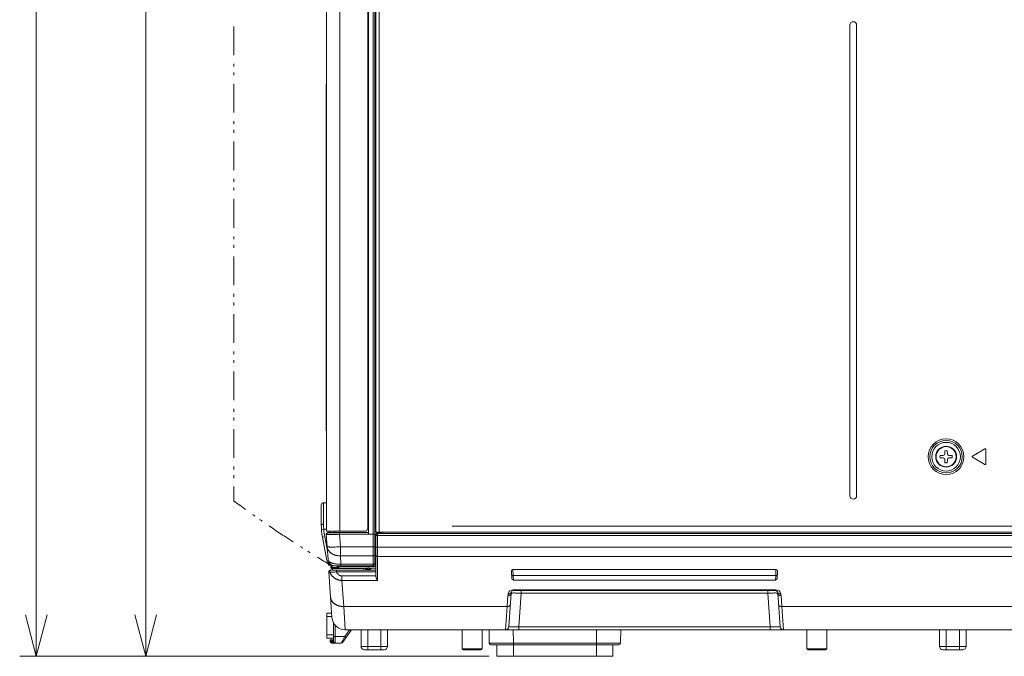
# Model space of a CAD drawing. Header units: millimetres. Extents: x 0 to 420, y -297 to 0.
# Tile 28 of 44: x 317 to 377, y -254 to -215. Entities that reach past the tile are written whole.
import ezdxf

# ---------------------------------------------------------------- set-up
doc = ezdxf.new("R2010")
doc.units = ezdxf.units.MM
doc.header["$MEASUREMENT"] = 0
doc.layers.add('レイヤー 1', color=7, linetype='Continuous', lineweight=0)
doc.layers.add('レイヤー 2', color=7, linetype='Continuous', lineweight=0)

# ---------------------------------------------------------------- blocks, each defined once
blk = doc.blocks.new('Block_3')
at = {"layer": 'レイヤー 1', "color": 18, "lineweight": 18, "true_color": 0x000000}
for p, q in [((338.708, -248.097), (338.708, -212.837)), ((338.808, -247.997), (338.808, -212.837)), ((335.888, -214.097), (335.888, -246.017)), ((335.888, -219.012), (335.888, -214.156)), ((336.688, -214.097), (336.688, -246.017)), ((338.368, -214.297), (338.368, -245.817)), ((338.408, -213.897), (338.408, -246.197)), ((339.068, -246.076), (339.068, -214.386)), ((338.868, -246.076), (338.868, -214.586)), ((367.468, -215.476), (367.468, -243.876)), ((367.868, -243.876), (367.868, -215.476)), ((338.408, -216.697), (338.368, -216.697)), ((338.408, -216.897), (338.368, -216.897)), ((338.808, -217.172), (338.868, -217.231)), ((338.808, -217.313), (338.868, -217.372)), ((335.868, -239.939), (335.868, -219.056)), ((338.408, -219.697), (338.368, -219.697)), ((338.408, -219.897), (338.368, -219.897)), ((335.868, -220.995), (335.888, -220.995)), ((338.408, -222.697), (338.368, -222.697)), ((338.408, -222.897), (338.368, -222.897)), ((338.808, -224.597), (338.868, -224.597)), ((338.408, -225.697), (338.368, -225.697)), ((338.408, -225.897), (338.368, -225.897)), ((338.408, -228.697), (338.368, -228.697)), ((338.408, -228.897), (338.368, -228.897)), ((338.408, -231.697), (338.368, -231.697)), ((338.408, -231.897), (338.368, -231.897)), ((338.408, -234.697), (338.368, -234.697)), ((338.408, -234.897), (338.368, -234.897)), ((335.868, -238), (335.888, -238)), ((338.408, -237.697), (338.368, -237.697)), ((338.408, -237.897), (338.368, -237.897)), ((335.888, -244.297), (335.888, -239.983)), ((338.408, -240.697), (338.368, -240.697)), ((338.408, -240.897), (338.368, -240.897)), ((373.192, -241.342), (373.196, -241.153)), ((373.34, -241.153), (373.343, -241.342)), ((375.607, -241.05), (374.862, -241.481)), ((375.668, -241.947), (375.668, -241.085)), ((372.905, -241.444), (373.094, -241.44)), ((373.094, -241.591), (372.905, -241.588)), ((373.196, -241.879), (373.192, -241.689)), ((373.343, -241.689), (373.34, -241.879)), ((373.441, -241.44), (373.63, -241.444)), ((373.63, -241.588), (373.441, -241.591)), ((374.862, -241.55), (375.607, -241.981)), ((338.808, -242.936), (338.868, -242.936)), ((338.408, -243.697), (338.368, -243.697)), ((338.408, -243.897), (338.368, -243.897)), ((338.868, -243.936), (338.808, -243.936)), ((335.568, -244.437), (335.568, -245.62)), ((335.708, -244.297), (335.888, -244.297)), ((335.708, -244.297), (335.708, -245.593)), ((335.718, -245.897), (335.579, -245.907)), ((335.888, -245.897), (335.718, -245.897)), ((343.468, -245.716), (401.308, -245.716)), ((335.776, -246.342), (335.639, -246.368)), ((335.639, -246.368), (335.906, -247.772)), ((335.776, -246.342), (335.937, -247.188)), ((335.868, -246.197), (336.665, -246.197)), ((335.975, -247.725), (335.868, -246.197)), ((335.888, -246.017), (338.168, -246.017)), ((335.968, -246.097), (338.408, -246.097)), ((336.08, -246.097), (336.08, -246.017)), ((336.38, -246.097), (336.38, -246.017)), ((336.718, -246.948), (336.665, -246.197)), ((336.668, -246.197), (336.666, -246.197)), ((336.668, -246.097), (336.668, -246.197)), ((336.668, -246.197), (338.708, -246.197)), ((338.868, -246.197), (338.808, -246.197)), ((338.868, -246.297), (338.808, -246.297)), ((414.173, -246.076), (338.868, -246.076)), ((338.868, -248.734), (338.868, -246.179)), ((338.968, -246.079), (339.188, -246.079)), ((338.968, -246.079), (339.188, -246.079)), ((338.968, -248.98), (338.968, -246.079)), ((414.073, -246.156), (338.968, -246.156)), ((413.861, -246.263), (338.968, -246.263)), ((339.188, -246.076), (339.188, -246.156)), ((339.288, -246.076), (339.288, -246.156)), ((336.718, -246.948), (338.708, -246.948)), ((336.718, -247.491), (336.718, -246.948)), ((338.968, -246.98), (413.85, -246.98)), ((336.718, -247.491), (338.708, -247.491)), ((336.754, -248.004), (336.718, -247.491)), ((338.968, -247.538), (413.847, -247.538)), ((335.979, -247.758), (335.906, -247.772)), ((335.993, -247.955), (336, -248.056)), ((336.122, -248.056), (336, -248.056)), ((336.1, -248.044), (336.101, -248.056)), ((336.156, -248.196), (336.528, -248.196)), ((336.198, -248.256), (338.128, -248.256)), ((336.299, -248.09), (336.299, -248.097)), ((336.299, -248.097), (338.708, -248.097)), ((336.528, -248.216), (336.528, -248.097)), ((336.528, -248.136), (338.868, -248.136)), ((336.568, -248.216), (336.528, -248.216)), ((336.628, -248.236), (336.628, -248.097)), ((338.288, -248.236), (336.628, -248.236)), ((338.708, -248.004), (336.754, -248.004)), ((336.754, -248.004), (336.754, -248.097)), ((338.128, -248.236), (338.128, -248.356)), ((338.541, -248.296), (338.274, -248.296)), ((338.326, -248.296), (338.326, -248.356)), ((338.868, -248.236), (338.528, -248.236)), ((338.868, -247.897), (338.808, -247.897)), ((338.859, -248.084), (338.859, -248.136)), ((336.214, -251.212), (336.022, -248.463)), ((338.868, -248.356), (336.122, -248.356)), ((336.479, -248.465), (336.479, -248.356)), ((338.868, -248.465), (336.479, -248.465)), ((338.868, -248.709), (336.817, -248.709)), ((336.817, -248.98), (336.817, -248.709)), ((347.041, -248.446), (347.063, -248.861)), ((347.133, -248.33), (363.002, -248.33)), ((347.133, -248.33), (347.151, -248.673)), ((347.151, -248.673), (362.984, -248.673)), ((347.151, -248.673), (347.162, -248.956)), ((362.973, -248.956), (362.984, -248.673)), ((362.984, -248.673), (363.002, -248.33)), ((363.072, -248.861), (363.094, -248.446)), ((338.968, -248.98), (336.817, -248.98)), ((336.927, -250.552), (336.817, -248.98)), ((347.162, -248.956), (362.973, -248.956)), ((346.829, -249.893), (346.783, -250.552)), ((347.028, -249.754), (346.888, -251.77)), ((362.998, -249.549), (347.137, -249.549)), ((347.137, -249.596), (347.137, -249.549)), ((362.998, -249.596), (347.137, -249.596)), ((347.486, -251.77), (347.627, -249.754)), ((347.627, -249.754), (347.627, -249.596)), ((347.627, -249.754), (362.508, -249.754)), ((362.508, -249.754), (362.508, -249.596)), ((362.508, -249.754), (362.649, -251.77)), ((362.998, -249.596), (362.998, -249.549)), ((363.247, -251.77), (363.107, -249.754)), ((363.352, -250.552), (363.306, -249.893)), ((346.783, -250.552), (336.927, -250.552)), ((337.012, -251.956), (336.927, -250.552)), ((346.783, -250.552), (346.688, -251.956)), ((386.783, -250.552), (363.352, -250.552)), ((363.447, -251.956), (363.352, -250.552)), ((336.196, -250.956), (335.908, -250.956)), ((335.908, -252.456), (335.908, -250.956)), ((336.21, -251.156), (335.908, -251.156)), ((336.308, -252.636), (336.308, -251.535)), ((336.408, -252.729), (336.408, -251.68)), ((347.486, -251.77), (362.649, -251.77)), ((347.486, -251.77), (347.486, -251.956)), ((362.649, -251.77), (362.649, -251.956)), ((336.308, -252.256), (335.908, -252.256)), ((336.308, -252.456), (335.908, -252.456)), ((336.308, -252.356), (336.989, -252.356)), ((336.776, -252.756), (336.989, -252.356)), ((336.857, -252.714), (337.395, -251.956)), ((336.989, -252.356), (337.273, -251.956)), ((336.989, -252.356), (337.07, -252.414)), ((337.012, -251.956), (413.873, -251.956)), ((337.968, -252.956), (337.968, -251.956)), ((338.368, -253.156), (338.368, -251.956)), ((339.168, -253.156), (339.168, -251.956)), ((339.568, -252.956), (339.568, -251.956)), ((344.068, -253.096), (344.068, -251.956)), ((345.268, -253.096), (345.268, -251.956)), ((345.706, -252.758), (345.692, -251.956)), ((347.166, -252.758), (347.152, -251.956)), ((352.183, -251.956), (352.169, -252.758)), ((353.643, -251.956), (353.629, -252.758)), ((364.868, -253.096), (364.868, -251.956)), ((366.068, -253.096), (366.068, -251.956)), ((372.868, -252.956), (372.868, -251.956)), ((373.268, -253.156), (373.268, -251.956)), ((374.067, -253.156), (374.067, -251.956)), ((374.468, -252.956), (374.468, -251.956)), ((336.108, -252.556), (336.305, -252.556)), ((336.108, -252.656), (336.108, -252.556)), ((336.108, -252.656), (336.298, -252.656)), ((336.161, -252.656), (336.161, -252.556)), ((336.208, -252.756), (336.776, -252.756)), ((336.254, -252.656), (336.254, -252.556)), ((339.568, -252.956), (337.968, -252.956)), ((346.067, -252.758), (345.706, -252.758)), ((345.834, -252.758), (345.744, -252.758)), ((353.529, -252.856), (345.806, -252.856)), ((346.005, -252.758), (345.834, -252.758)), ((347.166, -252.758), (346.005, -252.758)), ((346.237, -252.758), (346.153, -252.758)), ((346.168, -252.856), (346.168, -253.556)), ((346.672, -252.758), (346.237, -252.758)), ((347.166, -252.758), (346.672, -252.758)), ((352.225, -252.758), (347.166, -252.758)), ((347.166, -252.856), (347.166, -252.758)), ((347.168, -252.856), (347.168, -253.556)), ((352.168, -252.856), (352.168, -253.556)), ((353.268, -252.758), (352.169, -252.758)), ((352.169, -252.856), (352.169, -252.758)), ((352.502, -252.758), (352.281, -252.758)), ((352.915, -252.758), (352.502, -252.758)), ((353.259, -252.758), (352.915, -252.758)), ((353.168, -252.856), (353.168, -253.556)), ((353.629, -252.758), (353.259, -252.758)), ((353.561, -252.758), (353.452, -252.758)), ((353.612, -252.758), (353.561, -252.758)), ((353.625, -252.758), (353.612, -252.758)), ((374.468, -252.956), (372.868, -252.956)), ((339.368, -253.156), (338.168, -253.156)), ((344.068, -253.096), (345.268, -253.096)), ((344.128, -253.156), (345.208, -253.156)), ((346.168, -253.556), (353.168, -253.556)), ((364.868, -253.096), (366.068, -253.096)), ((364.928, -253.156), (366.008, -253.156)), ((374.268, -253.156), (373.068, -253.156))]:
    blk.add_line(p, q, dxfattribs=at)
for points in [[(335.708, -245.593), (335.698, -245.593), (335.684, -245.594), (335.669, -245.594), (335.655, -245.595), (335.645, -245.596), (335.63, -245.598), (335.621, -245.599), (335.609, -245.601), (335.601, -245.603), (335.592, -245.605), (335.59, -245.605), (335.584, -245.607), (335.579, -245.61), (335.578, -245.61), (335.574, -245.612), (335.573, -245.613), (335.571, -245.615), (335.571, -245.615), (335.569, -245.617), (335.568, -245.618), (335.568, -245.62)], [(335.868, -246.197), (335.868, -246.198), (335.869, -246.199), (335.871, -246.2), (335.872, -246.2), (335.877, -246.201), (335.884, -246.202), (335.896, -246.204), (335.903, -246.204), (335.923, -246.206), (335.929, -246.206), (335.958, -246.207), (335.963, -246.208), (336.002, -246.209), (336.003, -246.209), (336.05, -246.21), (336.102, -246.21), (336.16, -246.21), (336.223, -246.209), (336.281, -246.209), (336.36, -246.207), (336.43, -246.205), (336.51, -246.203), (336.585, -246.201), (336.665, -246.197)], [(338.708, -246.197), (338.718, -246.197), (338.728, -246.197), (338.736, -246.197), (338.746, -246.197), (338.754, -246.197), (338.764, -246.197), (338.769, -246.196), (338.779, -246.196), (338.781, -246.196), (338.791, -246.195), (338.796, -246.195), (338.801, -246.195), (338.804, -246.194), (338.806, -246.194), (338.808, -246.193), (338.808, -246.193), (338.808, -246.193)], [(338.868, -246.256), (338.868, -246.256), (338.868, -246.256), (338.869, -246.257), (338.869, -246.257), (338.873, -246.258), (338.875, -246.258), (338.882, -246.259), (338.884, -246.26), (338.887, -246.26), (338.897, -246.261), (338.902, -246.261), (338.912, -246.262), (338.919, -246.262), (338.929, -246.262), (338.938, -246.262), (338.948, -246.263), (338.957, -246.263), (338.968, -246.263)], [(335.92, -246.934), (335.921, -246.953), (335.924, -246.971), (335.927, -246.99), (335.931, -247.009), (335.936, -247.028), (335.942, -247.046), (335.942, -247.048), (335.948, -247.066), (335.956, -247.084), (335.963, -247.102), (335.972, -247.12), (335.982, -247.138), (335.992, -247.155), (335.992, -247.156), (336.003, -247.173), (336.015, -247.19), (336.028, -247.207), (336.041, -247.223), (336.055, -247.24), (336.068, -247.254), (336.084, -247.269), (336.1, -247.285), (336.117, -247.3), (336.135, -247.314), (336.153, -247.328), (336.168, -247.339), (336.188, -247.352), (336.208, -247.365), (336.229, -247.377), (336.251, -247.389), (336.273, -247.4), (336.296, -247.411), (336.319, -247.421), (336.343, -247.43), (336.368, -247.439), (336.393, -247.447), (336.419, -247.455), (336.422, -247.456), (336.448, -247.463), (336.474, -247.469), (336.501, -247.474), (336.528, -247.479), (336.556, -247.483), (336.584, -247.486), (336.611, -247.488), (336.64, -247.49), (336.668, -247.491), (336.696, -247.491), (336.718, -247.491)], [(336.718, -246.948), (336.713, -246.948), (336.637, -246.953), (336.563, -246.957), (336.553, -246.958), (336.482, -246.961), (336.413, -246.963), (336.398, -246.964), (336.335, -246.966), (336.276, -246.967), (336.252, -246.967), (336.202, -246.967), (336.155, -246.966), (336.142, -246.966), (336.103, -246.965), (336.088, -246.964), (336.056, -246.963), (336.041, -246.962), (336.015, -246.96), (336.001, -246.958), (335.982, -246.956), (335.968, -246.954), (335.955, -246.951), (335.955, -246.951), (335.945, -246.949), (335.943, -246.948), (335.936, -246.946), (335.934, -246.946), (335.929, -246.943), (335.927, -246.942), (335.924, -246.94), (335.923, -246.939), (335.921, -246.937), (335.92, -246.935), (335.92, -246.934)], [(338.808, -246.939), (338.808, -246.939), (338.808, -246.94), (338.807, -246.94), (338.806, -246.941), (338.803, -246.942), (338.801, -246.942), (338.794, -246.943), (338.791, -246.944), (338.789, -246.944), (338.779, -246.945), (338.774, -246.945), (338.764, -246.946), (338.757, -246.946), (338.746, -246.947), (338.739, -246.947), (338.728, -246.947), (338.718, -246.948), (338.708, -246.948)], [(338.868, -246.974), (338.868, -246.974), (338.868, -246.974), (338.869, -246.975), (338.869, -246.975), (338.873, -246.976), (338.875, -246.976), (338.882, -246.977), (338.884, -246.977), (338.887, -246.978), (338.897, -246.978), (338.902, -246.979), (338.912, -246.979), (338.919, -246.98), (338.929, -246.98), (338.938, -246.98), (338.948, -246.98), (338.957, -246.98), (338.968, -246.98)], [(336.754, -248.004), (336.738, -248.004), (336.701, -248.004), (336.664, -248.003), (336.628, -248.002), (336.592, -248), (336.574, -247.999), (336.54, -247.996), (336.506, -247.992), (336.472, -247.988), (336.44, -247.983), (336.421, -247.98), (336.39, -247.975), (336.36, -247.969), (336.332, -247.963), (336.304, -247.956), (336.284, -247.951), (336.258, -247.944), (336.234, -247.936), (336.211, -247.928), (336.189, -247.92), (336.189, -247.92), (336.168, -247.912), (336.149, -247.904), (336.131, -247.895), (336.114, -247.886), (336.098, -247.877), (336.093, -247.874), (336.078, -247.865), (336.065, -247.856), (336.053, -247.848), (336.042, -247.839), (336.032, -247.83), (336.024, -247.822), (336.016, -247.813), (336.009, -247.804), (336.002, -247.796), (335.996, -247.787), (335.991, -247.778), (335.991, -247.778), (335.987, -247.769), (335.983, -247.761), (335.98, -247.752), (335.98, -247.751), (335.978, -247.743), (335.976, -247.734), (335.975, -247.725)], [(338.808, -247.414), (338.808, -247.42), (338.807, -247.425), (338.806, -247.429), (338.805, -247.434), (338.802, -247.44), (338.801, -247.443), (338.797, -247.449), (338.794, -247.454), (338.79, -247.458), (338.785, -247.463), (338.78, -247.467), (338.779, -247.468), (338.773, -247.472), (338.767, -247.476), (338.76, -247.479), (338.754, -247.482), (338.746, -247.485), (338.739, -247.487), (338.731, -247.489), (338.723, -247.49), (338.714, -247.491), (338.708, -247.491)], [(338.868, -247.461), (338.868, -247.466), (338.869, -247.472), (338.869, -247.476), (338.871, -247.481), (338.873, -247.487), (338.875, -247.49), (338.878, -247.495), (338.882, -247.5), (338.886, -247.505), (338.891, -247.51), (338.896, -247.514), (338.897, -247.515), (338.903, -247.519), (338.909, -247.523), (338.915, -247.526), (338.922, -247.529), (338.929, -247.532), (338.937, -247.534), (338.945, -247.536), (338.953, -247.537), (338.961, -247.537), (338.968, -247.538)], [(336.156, -248.196), (336.156, -248.196), (336.154, -248.192), (336.152, -248.188), (336.15, -248.184), (336.15, -248.181), (336.149, -248.177), (336.148, -248.173), (336.148, -248.17), (336.148, -248.167), (336.149, -248.163), (336.15, -248.161), (336.152, -248.158), (336.153, -248.156)], [(336.198, -248.256), (336.194, -248.256), (336.19, -248.255), (336.186, -248.253), (336.183, -248.252), (336.182, -248.251), (336.178, -248.249), (336.175, -248.246), (336.171, -248.242), (336.168, -248.238), (336.168, -248.238), (336.165, -248.234), (336.163, -248.229), (336.16, -248.223), (336.159, -248.219), (336.157, -248.213), (336.156, -248.206), (336.156, -248.2), (336.156, -248.196)], [(336.532, -248.216), (336.535, -248.22), (336.538, -248.225), (336.542, -248.229), (336.546, -248.233), (336.547, -248.234), (336.552, -248.238), (336.557, -248.241), (336.563, -248.245), (336.567, -248.246), (336.573, -248.249), (336.58, -248.251), (336.588, -248.253), (336.589, -248.253), (336.597, -248.255), (336.605, -248.256), (336.612, -248.256)], [(338.528, -248.236), (338.517, -248.236), (338.506, -248.235), (338.5, -248.234), (338.481, -248.232), (338.471, -248.231), (338.458, -248.23), (338.439, -248.229), (338.423, -248.228), (338.408, -248.228), (338.392, -248.228), (338.376, -248.229), (338.357, -248.23), (338.344, -248.231), (338.334, -248.232), (338.315, -248.234), (338.309, -248.235), (338.298, -248.236), (338.288, -248.236)], [(338.808, -247.927), (338.808, -247.933), (338.807, -247.938), (338.806, -247.942), (338.805, -247.948), (338.802, -247.953), (338.801, -247.956), (338.797, -247.962), (338.794, -247.967), (338.79, -247.971), (338.785, -247.976), (338.78, -247.981), (338.779, -247.981), (338.773, -247.985), (338.767, -247.989), (338.76, -247.992), (338.754, -247.995), (338.746, -247.998), (338.739, -248), (338.731, -248.002), (338.723, -248.003), (338.714, -248.004), (338.708, -248.004)], [(336.083, -248.491), (336.076, -248.49), (336.07, -248.488), (336.063, -248.486), (336.056, -248.484), (336.05, -248.482), (336.044, -248.48), (336.037, -248.477), (336.035, -248.476), (336.031, -248.474), (336.029, -248.472), (336.026, -248.47), (336.025, -248.469), (336.023, -248.467), (336.022, -248.465), (336.022, -248.463)], [(336.083, -248.491), (336.081, -248.484), (336.079, -248.477), (336.078, -248.47), (336.077, -248.466), (336.077, -248.458), (336.077, -248.451), (336.077, -248.444), (336.079, -248.436), (336.08, -248.429), (336.081, -248.425), (336.084, -248.418), (336.087, -248.412), (336.09, -248.405), (336.094, -248.399), (336.098, -248.393), (336.101, -248.39), (336.106, -248.384), (336.111, -248.379), (336.117, -248.375), (336.122, -248.371), (336.128, -248.367), (336.135, -248.364), (336.141, -248.361), (336.148, -248.359), (336.152, -248.358), (336.159, -248.357), (336.166, -248.356), (336.173, -248.356)], [(336.479, -248.465), (336.468, -248.466), (336.428, -248.47), (336.389, -248.473), (336.349, -248.477), (336.31, -248.479), (336.271, -248.482), (336.231, -248.485), (336.218, -248.485), (336.178, -248.488), (336.139, -248.489), (336.105, -248.491), (336.101, -248.491), (336.083, -248.491)], [(336.817, -248.98), (336.794, -248.98), (336.772, -248.98), (336.749, -248.978), (336.726, -248.976), (336.722, -248.976), (336.699, -248.973), (336.677, -248.969), (336.654, -248.965), (336.632, -248.96), (336.61, -248.954), (336.588, -248.947), (336.585, -248.946), (336.563, -248.939), (336.541, -248.931), (336.519, -248.923), (336.498, -248.913), (336.477, -248.903), (336.476, -248.903), (336.455, -248.892), (336.434, -248.881), (336.414, -248.869), (336.394, -248.857), (336.375, -248.844), (336.356, -248.83), (336.337, -248.816), (336.318, -248.801), (336.299, -248.785), (336.282, -248.769), (336.264, -248.752), (336.247, -248.734), (336.23, -248.716), (336.214, -248.698), (336.205, -248.687), (336.189, -248.667), (336.174, -248.648), (336.16, -248.627), (336.146, -248.607), (336.133, -248.585), (336.12, -248.564), (336.108, -248.542), (336.096, -248.519), (336.085, -248.497), (336.083, -248.491)], [(336.817, -248.709), (336.805, -248.709), (336.793, -248.708), (336.78, -248.706), (336.768, -248.705), (336.763, -248.704), (336.75, -248.701), (336.738, -248.698), (336.726, -248.694), (336.714, -248.69), (336.71, -248.688), (336.698, -248.684), (336.686, -248.678), (336.674, -248.672), (336.662, -248.665), (336.65, -248.658), (336.638, -248.65), (336.626, -248.642), (336.615, -248.634), (336.604, -248.625), (336.593, -248.615), (336.581, -248.604), (336.57, -248.593), (336.56, -248.582), (336.549, -248.569), (336.539, -248.557), (336.538, -248.556), (336.528, -248.543), (336.518, -248.529), (336.509, -248.515), (336.499, -248.5), (336.49, -248.485), (336.482, -248.469), (336.479, -248.465)], [(338.968, -248.98), (338.963, -248.975), (338.953, -248.961), (338.943, -248.947), (338.934, -248.932), (338.925, -248.918), (338.917, -248.903), (338.909, -248.888), (338.902, -248.874), (338.897, -248.862), (338.892, -248.848), (338.886, -248.835), (338.882, -248.821), (338.878, -248.807), (338.877, -248.805), (338.874, -248.792), (338.872, -248.78), (338.87, -248.768), (338.869, -248.756), (338.868, -248.745), (338.868, -248.734)], [(347.041, -248.446), (347.041, -248.444), (347.041, -248.435), (347.041, -248.427), (347.042, -248.418), (347.044, -248.41), (347.045, -248.404), (347.047, -248.397), (347.05, -248.389), (347.053, -248.382), (347.057, -248.376), (347.06, -248.37), (347.065, -248.365), (347.069, -248.359), (347.074, -248.354), (347.08, -248.349), (347.085, -248.345), (347.089, -248.343), (347.094, -248.339), (347.1, -248.336), (347.107, -248.334), (347.113, -248.332), (347.12, -248.331), (347.12, -248.331), (347.127, -248.33), (347.133, -248.33)], [(347.151, -248.673), (347.146, -248.673), (347.135, -248.673), (347.124, -248.673), (347.113, -248.672), (347.107, -248.672), (347.096, -248.671), (347.09, -248.669), (347.081, -248.668), (347.075, -248.666), (347.069, -248.664), (347.068, -248.664), (347.064, -248.662), (347.059, -248.659), (347.058, -248.658), (347.055, -248.656), (347.054, -248.654), (347.053, -248.653), (347.052, -248.651), (347.051, -248.649)], [(362.984, -248.673), (362.989, -248.673), (363, -248.673), (363.011, -248.673), (363.022, -248.672), (363.028, -248.672), (363.039, -248.671), (363.045, -248.669), (363.054, -248.668), (363.06, -248.666), (363.066, -248.664), (363.067, -248.664), (363.072, -248.662), (363.076, -248.659), (363.077, -248.658), (363.08, -248.656), (363.081, -248.654), (363.082, -248.653), (363.083, -248.651), (363.084, -248.649)], [(363.002, -248.33), (363.008, -248.33), (363.015, -248.331), (363.015, -248.331), (363.022, -248.332), (363.028, -248.334), (363.035, -248.336), (363.041, -248.339), (363.046, -248.343), (363.05, -248.345), (363.056, -248.349), (363.061, -248.354), (363.066, -248.359), (363.07, -248.365), (363.075, -248.37), (363.078, -248.376), (363.082, -248.382), (363.085, -248.389), (363.088, -248.397), (363.09, -248.404), (363.091, -248.41), (363.093, -248.418), (363.094, -248.427), (363.094, -248.435), (363.094, -248.444), (363.094, -248.446)], [(336.129, -249.995), (336.131, -250.014), (336.133, -250.033), (336.136, -250.052), (336.141, -250.071), (336.145, -250.089), (336.151, -250.108), (336.151, -250.109), (336.158, -250.127), (336.165, -250.146), (336.173, -250.164), (336.182, -250.182), (336.191, -250.199), (336.201, -250.217), (336.202, -250.217), (336.213, -250.234), (336.224, -250.251), (336.237, -250.268), (336.25, -250.285), (336.264, -250.301), (336.278, -250.315), (336.293, -250.331), (336.309, -250.346), (336.326, -250.361), (336.344, -250.375), (336.363, -250.389), (336.377, -250.4), (336.397, -250.413), (336.417, -250.426), (336.438, -250.438), (336.46, -250.45), (336.482, -250.461), (336.505, -250.472), (336.529, -250.482), (336.553, -250.491), (336.577, -250.5), (336.602, -250.509), (336.628, -250.516), (336.631, -250.517), (336.657, -250.524), (336.684, -250.53), (336.711, -250.535), (336.738, -250.54), (336.765, -250.544), (336.793, -250.547), (336.821, -250.55), (336.849, -250.551), (336.877, -250.552), (336.906, -250.552), (336.927, -250.552)], [(347.028, -249.754), (347.028, -249.762), (347.026, -249.77), (347.024, -249.777), (347.023, -249.782), (347.02, -249.79), (347.017, -249.797), (347.013, -249.805), (347.01, -249.809), (347.006, -249.817), (347.001, -249.823), (346.995, -249.83), (346.989, -249.837), (346.982, -249.843), (346.975, -249.849), (346.967, -249.855), (346.966, -249.855), (346.958, -249.861), (346.95, -249.866), (346.941, -249.87), (346.931, -249.875), (346.921, -249.879), (346.911, -249.882), (346.903, -249.884), (346.892, -249.887), (346.881, -249.889), (346.87, -249.891), (346.858, -249.892), (346.846, -249.893), (346.835, -249.893), (346.829, -249.893)], [(347.039, -249.676), (347.037, -249.683), (347.035, -249.691), (347.032, -249.698), (347.031, -249.701), (347.027, -249.709), (347.023, -249.715), (347.019, -249.722), (347.016, -249.725), (347.011, -249.731), (347.005, -249.738), (346.999, -249.744), (346.992, -249.749), (346.985, -249.755), (346.977, -249.76), (346.972, -249.763), (346.964, -249.768), (346.955, -249.772), (346.946, -249.776), (346.936, -249.779), (346.926, -249.782), (346.916, -249.785), (346.912, -249.785), (346.901, -249.787), (346.89, -249.789), (346.879, -249.79), (346.867, -249.79), (346.856, -249.79), (346.844, -249.789), (346.843, -249.789)], [(347.627, -249.754), (347.571, -249.75), (347.511, -249.747), (347.459, -249.744), (347.399, -249.741), (347.348, -249.739), (347.295, -249.738), (347.291, -249.738), (347.246, -249.737), (347.205, -249.737), (347.194, -249.737), (347.161, -249.737), (347.13, -249.738), (347.112, -249.739), (347.092, -249.74), (347.075, -249.741), (347.066, -249.742), (347.055, -249.744), (347.047, -249.745), (347.047, -249.745), (347.04, -249.747), (347.04, -249.747), (347.035, -249.748), (347.034, -249.749), (347.032, -249.75), (347.031, -249.75), (347.03, -249.752), (347.029, -249.753), (347.028, -249.754)], [(362.508, -249.754), (362.564, -249.75), (362.624, -249.747), (362.676, -249.744), (362.736, -249.741), (362.787, -249.739), (362.84, -249.738), (362.844, -249.738), (362.889, -249.737), (362.93, -249.737), (362.941, -249.737), (362.974, -249.737), (363.005, -249.738), (363.023, -249.739), (363.043, -249.74), (363.06, -249.741), (363.069, -249.742), (363.08, -249.744), (363.088, -249.745), (363.088, -249.745), (363.095, -249.747), (363.095, -249.747), (363.1, -249.748), (363.101, -249.749), (363.103, -249.75), (363.104, -249.75), (363.105, -249.752), (363.106, -249.753), (363.107, -249.754)], [(363.096, -249.676), (363.098, -249.683), (363.1, -249.691), (363.103, -249.698), (363.104, -249.701), (363.108, -249.709), (363.112, -249.715), (363.117, -249.722), (363.119, -249.725), (363.124, -249.731), (363.13, -249.738), (363.136, -249.744), (363.143, -249.749), (363.15, -249.755), (363.158, -249.76), (363.163, -249.763), (363.171, -249.768), (363.18, -249.772), (363.189, -249.776), (363.199, -249.779), (363.209, -249.782), (363.219, -249.785), (363.223, -249.785), (363.234, -249.787), (363.245, -249.789), (363.256, -249.79), (363.268, -249.79), (363.279, -249.79), (363.291, -249.789), (363.292, -249.789)], [(363.107, -249.754), (363.107, -249.762), (363.109, -249.77), (363.111, -249.777), (363.112, -249.782), (363.115, -249.79), (363.118, -249.797), (363.122, -249.805), (363.125, -249.809), (363.129, -249.817), (363.134, -249.823), (363.14, -249.83), (363.146, -249.837), (363.153, -249.843), (363.16, -249.849), (363.168, -249.855), (363.169, -249.855), (363.177, -249.861), (363.185, -249.866), (363.194, -249.87), (363.204, -249.875), (363.214, -249.879), (363.224, -249.882), (363.232, -249.884), (363.243, -249.887), (363.254, -249.889), (363.265, -249.891), (363.277, -249.892), (363.289, -249.893), (363.3, -249.893), (363.306, -249.893)], [(346.982, -250.413), (346.982, -250.421), (346.98, -250.428), (346.978, -250.436), (346.977, -250.441), (346.974, -250.449), (346.971, -250.456), (346.967, -250.464), (346.964, -250.468), (346.96, -250.475), (346.954, -250.482), (346.949, -250.489), (346.943, -250.496), (346.936, -250.502), (346.929, -250.508), (346.921, -250.514), (346.92, -250.514), (346.912, -250.519), (346.904, -250.524), (346.895, -250.529), (346.885, -250.533), (346.875, -250.537), (346.865, -250.541), (346.857, -250.543), (346.846, -250.546), (346.835, -250.548), (346.824, -250.55), (346.812, -250.551), (346.8, -250.552), (346.789, -250.552), (346.783, -250.552)], [(363.153, -250.413), (363.153, -250.421), (363.155, -250.428), (363.157, -250.436), (363.158, -250.441), (363.161, -250.449), (363.164, -250.456), (363.168, -250.464), (363.171, -250.468), (363.175, -250.475), (363.181, -250.482), (363.186, -250.489), (363.192, -250.496), (363.199, -250.502), (363.206, -250.508), (363.214, -250.514), (363.215, -250.514), (363.223, -250.519), (363.231, -250.524), (363.24, -250.529), (363.25, -250.533), (363.26, -250.537), (363.27, -250.541), (363.278, -250.543), (363.289, -250.546), (363.3, -250.548), (363.312, -250.55), (363.323, -250.551), (363.335, -250.552), (363.346, -250.552), (363.352, -250.552)], [(346.888, -251.77), (346.888, -251.77), (346.888, -251.77), (346.89, -251.771), (346.89, -251.771), (346.894, -251.772), (346.899, -251.772), (346.906, -251.773), (346.913, -251.773), (346.933, -251.774), (346.933, -251.774), (346.958, -251.775), (346.988, -251.775), (347.023, -251.775), (347.063, -251.775), (347.106, -251.775), (347.154, -251.775), (347.197, -251.775), (347.257, -251.774), (347.31, -251.773), (347.369, -251.772), (347.426, -251.771), (347.486, -251.77)], [(362.649, -251.77), (362.706, -251.771), (362.766, -251.772), (362.818, -251.773), (362.878, -251.774), (362.921, -251.775), (362.981, -251.775), (363.029, -251.775), (363.072, -251.775), (363.112, -251.775), (363.147, -251.775), (363.177, -251.775), (363.202, -251.774), (363.202, -251.774), (363.222, -251.773), (363.229, -251.773), (363.236, -251.772), (363.241, -251.772), (363.245, -251.771), (363.245, -251.771), (363.247, -251.77), (363.247, -251.77), (363.247, -251.77)], [(336.161, -252.656), (336.161, -252.656), (336.161, -252.664), (336.162, -252.672), (336.164, -252.679), (336.165, -252.687), (336.168, -252.694), (336.168, -252.695), (336.171, -252.702), (336.174, -252.709), (336.178, -252.715), (336.182, -252.721), (336.186, -252.727), (336.188, -252.728), (336.193, -252.733), (336.198, -252.738), (336.203, -252.742), (336.209, -252.745), (336.215, -252.748), (336.221, -252.751), (336.223, -252.752), (336.229, -252.753), (336.235, -252.755), (336.242, -252.756), (336.248, -252.756)], [(336.254, -252.656), (336.254, -252.656), (336.254, -252.664), (336.255, -252.672), (336.256, -252.679), (336.258, -252.687), (336.261, -252.694), (336.261, -252.695), (336.264, -252.702), (336.267, -252.709), (336.271, -252.715), (336.275, -252.721), (336.279, -252.727), (336.281, -252.728), (336.286, -252.733), (336.291, -252.738), (336.296, -252.742), (336.302, -252.745), (336.307, -252.748), (336.313, -252.751), (336.316, -252.752), (336.322, -252.753), (336.328, -252.755), (336.334, -252.756), (336.341, -252.756)], [(336.298, -252.656), (336.299, -252.656), (336.301, -252.655), (336.302, -252.655), (336.304, -252.653), (336.305, -252.652), (336.305, -252.651), (336.306, -252.649), (336.307, -252.647), (336.307, -252.645), (336.307, -252.643), (336.307, -252.641), (336.307, -252.638), (336.308, -252.636)], [(336.298, -252.656), (336.298, -252.663), (336.299, -252.67), (336.3, -252.673), (336.301, -252.68), (336.303, -252.687), (336.306, -252.694), (336.309, -252.701), (336.312, -252.707), (336.313, -252.709), (336.317, -252.715), (336.322, -252.721), (336.327, -252.727), (336.332, -252.732), (336.334, -252.733), (336.34, -252.738), (336.346, -252.742), (336.352, -252.745), (336.359, -252.748), (336.365, -252.751), (336.372, -252.753), (336.375, -252.753), (336.382, -252.755), (336.389, -252.756), (336.396, -252.756)], [(336.305, -252.556), (336.306, -252.556), (336.306, -252.555), (336.306, -252.555), (336.307, -252.554), (336.307, -252.553), (336.307, -252.552), (336.307, -252.551), (336.307, -252.55), (336.307, -252.549), (336.308, -252.549), (336.308, -252.548)], [(336.308, -252.636), (336.308, -252.643), (336.309, -252.649), (336.31, -252.656), (336.311, -252.659), (336.313, -252.665), (336.315, -252.672), (336.318, -252.678), (336.322, -252.684), (336.326, -252.69), (336.33, -252.695), (336.335, -252.7), (336.337, -252.702), (336.342, -252.707), (336.348, -252.711), (336.354, -252.715), (336.361, -252.719), (336.367, -252.722), (336.369, -252.722), (336.376, -252.725), (336.383, -252.727), (336.391, -252.728), (336.398, -252.729), (336.4, -252.729), (336.408, -252.729)], [(336.396, -252.756), (336.398, -252.756), (336.399, -252.755), (336.401, -252.754), (336.403, -252.753), (336.404, -252.751), (336.405, -252.749), (336.405, -252.747), (336.406, -252.744), (336.407, -252.741), (336.407, -252.739), (336.407, -252.736), (336.407, -252.733), (336.408, -252.729)], [(345.744, -252.758), (345.715, -252.758), (345.71, -252.758), (345.707, -252.758), (345.706, -252.758)], [(353.452, -252.758), (353.33, -252.758), (353.296, -252.758)], [(353.629, -252.758), (353.628, -252.758), (353.625, -252.758)]]:
    blk.add_lwpolyline(points, dxfattribs=at)
for points in [[(367.668, -215.276), (367.557, -215.276), (367.468, -215.365), (367.468, -215.476)], [(367.868, -215.476), (367.868, -215.365), (367.778, -215.276), (367.668, -215.276)], [(335.888, -219.011), (335.875, -219.023), (335.868, -219.039), (335.868, -219.056)], [(338.808, -224.597), (338.808, -224.637), (338.831, -224.673), (338.867, -224.689)], [(338.808, -224.771), (338.827, -224.781), (338.847, -224.789), (338.867, -224.793)], [(335.868, -239.939), (335.868, -239.956), (335.875, -239.972), (335.888, -239.984)], [(373.34, -241.153), (373.292, -241.143), (373.243, -241.143), (373.196, -241.153)], [(375.648, -241.05), (375.635, -241.043), (375.62, -241.043), (375.607, -241.05)], [(375.668, -241.085), (375.668, -241.071), (375.66, -241.058), (375.648, -241.05)], [(372.905, -241.444), (372.895, -241.491), (372.895, -241.54), (372.905, -241.588)], [(373.094, -241.44), (373.148, -241.44), (373.191, -241.396), (373.192, -241.342)], [(373.192, -241.689), (373.191, -241.635), (373.148, -241.592), (373.094, -241.591)], [(373.343, -241.342), (373.344, -241.396), (373.387, -241.44), (373.441, -241.44)], [(373.441, -241.591), (373.387, -241.592), (373.344, -241.635), (373.343, -241.689)], [(373.63, -241.444), (373.64, -241.491), (373.64, -241.54), (373.63, -241.588)], [(374.862, -241.481), (374.849, -241.488), (374.841, -241.502), (374.841, -241.516)], [(374.841, -241.516), (374.841, -241.53), (374.849, -241.543), (374.862, -241.55)], [(373.196, -241.879), (373.243, -241.888), (373.292, -241.888), (373.34, -241.879)], [(375.607, -241.981), (375.62, -241.988), (375.635, -241.988), (375.648, -241.981)], [(375.648, -241.981), (375.66, -241.974), (375.668, -241.961), (375.668, -241.947)], [(338.867, -242.809), (338.843, -242.821), (338.822, -242.84), (338.808, -242.863)], [(338.808, -244.009), (338.822, -244.032), (338.843, -244.05), (338.867, -244.062)], [(367.468, -243.876), (367.468, -243.986), (367.557, -244.076), (367.668, -244.076)], [(367.668, -244.076), (367.778, -244.076), (367.868, -243.986), (367.868, -243.876)], [(335.708, -244.297), (335.631, -244.297), (335.568, -244.36), (335.568, -244.437)], [(335.568, -245.62), (335.568, -245.871), (335.592, -246.122), (335.639, -246.368)], [(335.708, -245.593), (335.708, -245.695), (335.711, -245.796), (335.718, -245.897)], [(335.718, -245.897), (335.729, -246.047), (335.748, -246.195), (335.776, -246.342)], [(338.168, -246.017), (338.279, -246.017), (338.368, -245.928), (338.368, -245.817)], [(335.968, -246.097), (335.913, -246.097), (335.868, -246.142), (335.868, -246.197)], [(338.968, -246.079), (338.912, -246.079), (338.868, -246.124), (338.868, -246.179)], [(338.968, -246.079), (338.912, -246.079), (338.868, -246.124), (338.868, -246.179)], [(338.968, -246.156), (338.912, -246.156), (338.868, -246.201), (338.868, -246.256)], [(335.975, -247.725), (335.99, -247.935), (336.164, -248.097), (336.374, -248.097)], [(335.906, -247.772), (335.942, -247.961), (336.107, -248.097), (336.299, -248.097)], [(336.153, -248.156), (336.138, -248.174), (336.134, -248.199), (336.143, -248.22)], [(336.143, -248.22), (336.153, -248.242), (336.175, -248.256), (336.198, -248.256)], [(336.216, -248.088), (336.194, -248.11), (336.174, -248.133), (336.153, -248.156)], [(336.251, -248.094), (336.218, -248.127), (336.187, -248.161), (336.156, -248.196)], [(336.279, -248.256), (336.25, -248.288), (336.221, -248.322), (336.194, -248.356)], [(336.528, -248.136), (336.528, -248.191), (336.572, -248.236), (336.628, -248.236)], [(338.214, -248.236), (338.214, -248.252), (338.22, -248.267), (338.231, -248.278)], [(338.231, -248.278), (338.243, -248.289), (338.258, -248.296), (338.274, -248.296)], [(338.541, -248.296), (338.574, -248.296), (338.601, -248.269), (338.601, -248.236)], [(338.708, -248.097), (338.763, -248.097), (338.808, -248.053), (338.808, -247.997)], [(338.808, -247.997), (338.808, -248.037), (338.831, -248.073), (338.868, -248.089)], [(338.859, -248.136), (338.859, -248.15), (338.862, -248.163), (338.868, -248.176)], [(336.048, -248.388), (336.03, -248.408), (336.02, -248.435), (336.022, -248.463)], [(336.122, -248.356), (336.094, -248.356), (336.067, -248.367), (336.048, -248.388)], [(347.063, -248.861), (347.065, -248.914), (347.109, -248.956), (347.162, -248.956)], [(362.973, -248.956), (363.026, -248.956), (363.07, -248.914), (363.072, -248.861)], [(346.843, -249.789), (346.836, -249.823), (346.831, -249.858), (346.829, -249.893)], [(347.137, -249.549), (346.995, -249.549), (346.872, -249.649), (346.843, -249.789)], [(347.039, -249.676), (347.034, -249.702), (347.03, -249.728), (347.028, -249.754)], [(347.137, -249.596), (347.09, -249.596), (347.049, -249.629), (347.039, -249.676)], [(363.292, -249.789), (363.263, -249.649), (363.14, -249.549), (362.998, -249.549)], [(363.096, -249.676), (363.086, -249.629), (363.045, -249.596), (362.998, -249.596)], [(363.107, -249.754), (363.105, -249.728), (363.101, -249.702), (363.096, -249.676)], [(363.306, -249.893), (363.304, -249.858), (363.299, -249.823), (363.292, -249.789)], [(336.214, -251.212), (336.243, -251.631), (336.592, -251.956), (337.012, -251.956)], [(346.688, -251.956), (346.793, -251.956), (346.88, -251.875), (346.888, -251.77)], [(363.247, -251.77), (363.255, -251.875), (363.342, -251.956), (363.447, -251.956)], [(336.108, -252.656), (336.108, -252.711), (336.152, -252.756), (336.208, -252.756)], [(336.776, -252.756), (336.808, -252.756), (336.839, -252.74), (336.857, -252.714)], [(337.968, -252.956), (337.968, -253.066), (338.057, -253.156), (338.168, -253.156)], [(339.368, -253.156), (339.478, -253.156), (339.568, -253.066), (339.568, -252.956)], [(345.706, -252.758), (345.707, -252.812), (345.751, -252.856), (345.806, -252.856)], [(353.529, -252.856), (353.584, -252.856), (353.628, -252.812), (353.629, -252.758)], [(372.868, -252.956), (372.868, -253.066), (372.957, -253.156), (373.068, -253.156)], [(374.268, -253.156), (374.378, -253.156), (374.468, -253.066), (374.468, -252.956)], [(344.068, -253.096), (344.068, -253.129), (344.094, -253.156), (344.128, -253.156)], [(345.208, -253.156), (345.241, -253.156), (345.268, -253.129), (345.268, -253.096)], [(364.868, -253.096), (364.868, -253.129), (364.894, -253.156), (364.928, -253.156)], [(366.008, -253.156), (366.041, -253.156), (366.068, -253.129), (366.068, -253.096)]]:
    blk.add_open_spline(points, degree=3, dxfattribs=at)
for points in [[(374.346, -241.516), (374.346, -240.92), (373.863, -240.438), (373.268, -240.438), (372.672, -240.438), (372.189, -240.92), (372.189, -241.516), (372.189, -242.111), (372.672, -242.594), (373.268, -242.594), (373.863, -242.594), (374.346, -242.111), (374.346, -241.516)], [(374.246, -241.516), (374.246, -240.976), (373.808, -240.538), (373.268, -240.538), (372.727, -240.538), (372.289, -240.976), (372.289, -241.516), (372.289, -242.056), (372.727, -242.494), (373.268, -242.494), (373.808, -242.494), (374.246, -242.056), (374.246, -241.516)], [(374.132, -241.516), (374.132, -241.038), (373.745, -240.651), (373.268, -240.651), (372.79, -240.651), (372.403, -241.038), (372.403, -241.516), (372.403, -241.993), (372.79, -242.381), (373.268, -242.381), (373.745, -242.381), (374.132, -241.993), (374.132, -241.516)], [(373.898, -241.516), (373.898, -241.168), (373.615, -240.886), (373.268, -240.886), (372.92, -240.886), (372.638, -241.168), (372.638, -241.516), (372.638, -241.864), (372.92, -242.146), (373.268, -242.146), (373.615, -242.146), (373.898, -241.864), (373.898, -241.516)], [(373.875, -241.516), (373.875, -241.18), (373.603, -240.909), (373.268, -240.909), (372.932, -240.909), (372.66, -241.18), (372.66, -241.516), (372.66, -241.851), (372.932, -242.123), (373.268, -242.123), (373.603, -242.123), (373.875, -241.851), (373.875, -241.516)]]:
    blk.add_open_spline(points, degree=3, knots=[0, 0, 0, 0, 1, 1, 1, 2, 2, 2, 3, 3, 3, 4, 4, 4, 4], dxfattribs=at)
blk = doc.blocks.new('Block_5')
at = {"layer": 'レイヤー 1', "color": 8, "lineweight": 18, "true_color": 0x808080}
for points in [[(330.299, -215.557), (330.299, -215.557), (330.299, -217.293), (330.299, -217.293)], [(330.299, -217.813), (330.299, -217.813), (330.299, -217.987), (330.299, -217.987)], [(330.299, -218.334), (330.299, -218.334), (330.299, -218.507), (330.299, -218.507)], [(330.299, -219.028), (330.299, -219.028), (330.299, -220.763), (330.299, -220.763)], [(330.299, -221.284), (330.299, -221.284), (330.299, -221.457), (330.299, -221.457)], [(330.299, -221.804), (330.299, -221.804), (330.299, -221.978), (330.299, -221.978)], [(330.299, -222.498), (330.299, -222.498), (330.299, -224.234), (330.299, -224.234)], [(330.299, -224.754), (330.299, -224.754), (330.299, -224.928), (330.299, -224.928)], [(330.299, -225.275), (330.299, -225.275), (330.299, -225.448), (330.299, -225.448)], [(330.299, -225.969), (330.299, -225.969), (330.299, -227.704), (330.299, -227.704)], [(330.299, -228.225), (330.299, -228.225), (330.299, -228.398), (330.299, -228.398)], [(330.299, -228.745), (330.299, -228.745), (330.299, -228.919), (330.299, -228.919)], [(330.299, -229.439), (330.299, -229.439), (330.299, -231.174), (330.299, -231.174)], [(330.299, -231.695), (330.299, -231.695), (330.299, -231.869), (330.299, -231.869)], [(330.299, -232.216), (330.299, -232.216), (330.299, -232.389), (330.299, -232.389)], [(330.299, -232.91), (330.299, -232.91), (330.299, -234.645), (330.299, -234.645)], [(330.299, -235.165), (330.299, -235.165), (330.299, -235.339), (330.299, -235.339)], [(330.299, -235.686), (330.299, -235.686), (330.299, -235.86), (330.299, -235.86)], [(330.299, -236.38), (330.299, -236.38), (330.299, -238.115), (330.299, -238.115)], [(330.299, -238.636), (330.299, -238.636), (330.299, -238.809), (330.299, -238.809)], [(330.299, -239.157), (330.299, -239.157), (330.299, -239.33), (330.299, -239.33)], [(330.299, -239.851), (330.299, -239.851), (330.299, -241.586), (330.299, -241.586)], [(330.299, -242.106), (330.299, -242.106), (330.299, -242.28), (330.299, -242.28)], [(330.299, -242.627), (330.299, -242.627), (330.299, -242.801), (330.299, -242.801)], [(330.299, -243.321), (330.299, -243.321), (330.299, -244.189), (330.299, -244.189)], [(330.299, -244.189), (330.532, -244.36), (330.766, -244.53), (331.001, -244.699)], [(331.426, -245.001), (331.473, -245.034), (331.52, -245.068), (331.568, -245.101)], [(331.852, -245.3), (331.9, -245.333), (331.947, -245.366), (331.995, -245.399)], [(332.424, -245.694), (332.663, -245.857), (332.903, -246.019), (333.144, -246.179)], [(333.144, -246.179), (333.385, -246.339), (333.627, -246.498), (333.87, -246.655)], [(334.308, -246.937), (334.357, -246.968), (334.406, -246.999), (334.455, -247.03)], [(334.748, -247.216), (334.797, -247.246), (334.846, -247.277), (334.896, -247.308)], [(335.338, -247.582), (335.585, -247.734), (335.832, -247.884), (336.081, -248.032)]]:
    blk.add_open_spline(points, degree=3, dxfattribs=at)

msp = doc.modelspace()

# ---------------------------------------------------------------- linework, layer by layer
at = {"layer": 'レイヤー 2', "color": 18, "lineweight": 9, "true_color": 0x000000}
for p, q in [((318.371, -253.556), (318.371, -139.082)), ((324.973, -253.556), (324.973, -169.556)), ((345.692, -253.556), (317.371, -253.556))]:
    msp.add_line(p, q, dxfattribs=at)
for points in [[(317.721, -251.056), (318.371, -253.556), (319.021, -251.056)], [(324.323, -251.056), (324.973, -253.556), (325.623, -251.056)]]:
    msp.add_lwpolyline(points, dxfattribs=at)

# ---------------------------------------------------------------- block references
at = {"layer": 'レイヤー 1'}
for name in ['Block_5', 'Block_3']:
    msp.add_blockref(name, (0, 0), dxfattribs=at)

doc.saveas('drawing.dxf')
